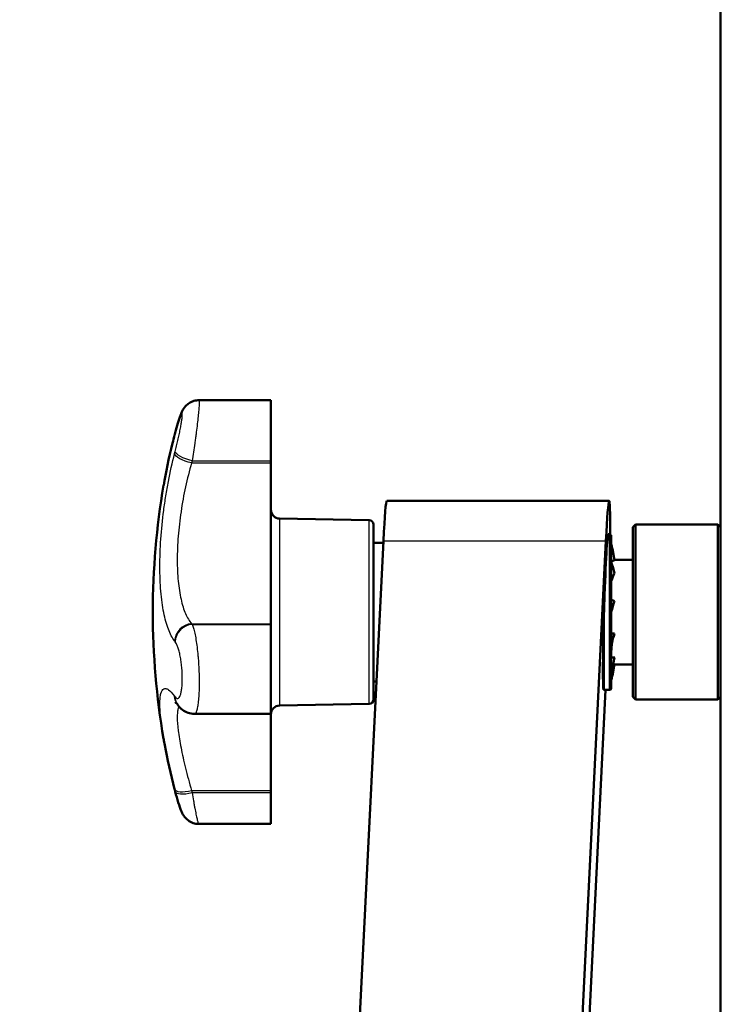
# Model space of a CAD drawing. Header units: millimetres. Extents: x 196 to 2279, y -1387 to 2348.
# Tile 28 of 82: x 339 to 419, y -114 to -1. Entities that reach past the tile are written whole.
import ezdxf

# ---------------------------------------------------------------- set-up
doc = ezdxf.new("R2010")
doc.units = ezdxf.units.MM
doc.header["$LTSCALE"] = 0.75
doc.layers.add('Visible', color=7, linetype='Continuous', lineweight=50)
doc.layers.add('Visible Narrow', color=7, linetype='Continuous', lineweight=25)

msp = doc.modelspace()

# ---------------------------------------------------------------- linework, layer by layer
at = {"layer": 'Visible', "extrusion": (0, 0, -1)}
for p, q in [((419.48, -141.53, -626.88), (419.48, 103.5, -202.48)), ((359.89, -44.68, -520.06), (368.14, -44.68, -520.06)), ((368.14, -51.84, -515.17), (368.14, -51.6, -515.09)), ((381.36, -56.18, -526.45), (406.78, -56.18, -526.45)), ((379.35, -58.38, -526.45), (369.13, -58.2, -526.45)), ((409.48, -59.18, -526.45), (409.78, -58.88, -526.45)), ((419.18, -58.88, -526.45), (409.78, -58.88, -526.45)), ((419.48, -59.18, -526.45), (419.18, -58.88, -526.45)), ((339.43, -896.17, 180.61), (380.99, -60.74, -516.7)), ((406.41, -60.74, -516.7), (364.85, -896.17, 180.61)), ((406.67, -59.98, -526.45), (406.82, -59.98, -526.45)), ((380.98, -60.95, -526.45), (379.84, -60.95, -526.45)), ((409.48, -62.9, -526.45), (407.4, -62.9, -526.45)), ((368.14, -70.29, -505.82), (368.14, -70.21, -506.05)), ((409.48, -74.85, -526.45), (407.25, -74.85, -526.45)), ((380.19, -76.8, -526.45), (379.84, -76.8, -526.45)), ((406.37, -77.78, -535.56), (373.31, -742.29, 19.09)), ((406.22, -77.78, -526.45), (406.82, -77.78, -526.45)), ((409.48, -78.58, -526.45), (409.78, -78.88, -526.45)), ((419.48, -78.58, -526.45), (419.18, -78.88, -526.45)), ((379.35, -79.38, -526.45), (369.13, -79.56, -526.45)), ((419.18, -78.88, -526.45), (409.78, -78.88, -526.45)), ((359.39, -80.51, -507.49), (368.14, -80.51, -507.49)), ((368.14, -89.51, -527.85), (368.14, -89.27, -527.77)), ((359.89, -93.08, -532.83), (368.14, -93.08, -532.83))]:
    msp.add_line(p, q, dxfattribs=at)
at = {"layer": 'Visible', "extrusion": (-1, 0, 0)}
for centre, start, end in [((49.93, -520.06, -368.14), 71.387, 180), ((75.26, -507.49, -368.14), 0, 161.387), ((87.83, -532.83, -368.14), 360, 71.387)]:
    msp.add_arc(centre, 5.25, start, end, dxfattribs=at)
at = {"layer": 'Visible', "extrusion": (1, 0, 0)}
for centre, radius, start, end in [((-56.47, -501.43, 368.14), 14.5, 198.613, 288.613), ((-68.88, -526.45, 379.84), 10, 0, 180), ((-93.9, -514.03, 368.14), 14.5, 288.613, 337.4068)]:
    msp.add_arc(centre, radius, start, end, dxfattribs=at)
at = {"layer": 'Visible', "extrusion": (0, 0, -1)}
for centre, radius, start, end in [((-440.43, -68.88, 526.45), 85.79, 350.2735, 9.7265), ((-369.14, -57.2, 526.45), 1, 271, 0), ((-379.34, -58.88, 526.45), 0.5, 91, 180), ((-406.82, -60.18, 526.45), 0.2, 90, 180), ((-406.82, -77.58, 526.45), 0.2, 180, 270), ((-406.22, -77.58, 526.45), 0.2, 270, 293.1323), ((-369.14, -80.56, 526.45), 1, 0, 89), ((-379.34, -78.88, 526.45), 0.5, 180, 269)]:
    msp.add_arc(centre, radius, start, end, dxfattribs=at)
at = {"layer": 'Visible', "extrusion": (-1, -4.57824e-16, 1.37347e-15)}
msp.add_arc((68.88, -526.45, -409.48), 9.7, 360, 180, dxfattribs=at)
at = {"layer": 'Visible', "extrusion": (1, 4.44089e-16, -1.33227e-15)}
msp.add_arc((-68.88, -526.45, 409.78), 10, 0, 180, dxfattribs=at)
at = {"layer": 'Visible', "extrusion": (-1, -8.88178e-16, 1.33227e-15)}
msp.add_arc((68.88, -526.45, -419.18), 10, 0, 180, dxfattribs=at)
at = {"layer": 'Visible', "extrusion": (1, 1.02089e-15, 1.02089e-15)}
msp.add_arc((-68.88, -526.45, 407.02), 8.7, 0, 180, dxfattribs=at)
at = {"layer": 'Visible', "extrusion": (0.000315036, 0.384579, -0.923092)}
msp.add_arc((-391.82, 968.05, 453.62), 1234.05, 269.27377, 269.29147, dxfattribs=at)
at = {"layer": 'Visible', "extrusion": (0.000315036, 0.853711, -0.520747)}
msp.add_arc((-392.49, 748.57, 209.5), 1234.05, 269.30608, 269.32379, dxfattribs=at)
at = {"layer": 'Visible', "extrusion": (-0.999272, 0.029297, -0.024453)}
for centre, major_axis, start_param in [((380.99, -68.88, -526.45), (-0.48, -9.75, 8.14), 1.570796), ((406.41, -68.88, -526.45), (-0.34, -6.83, 5.7), 1.006106)]:
    msp.add_ellipse(centre, major_axis=major_axis, ratio=0.999272, start_param=start_param, end_param=2.446063, dxfattribs=at)
at = {"layer": 'Visible', "extrusion": (0.999272, -0.029297, 0.024453)}
msp.add_ellipse((406.41, -68.88, -526.45), major_axis=(-0.48, -9.75, 8.14), ratio=0.999272, start_param=3.041649, end_param=4.712389, dxfattribs=at)
at = {"layer": 'Visible'}
for points, knots in [([(357.2, -48.39, -523.14), (357.3, -48, -523.02), (357.4, -47.63, -522.83), (357.59, -46.97, -522.34), (357.69, -46.68, -522.03), (357.84, -46.28, -521.51), (357.89, -46.14, -521.3), (358.01, -45.89, -520.96), (358.06, -45.79, -520.82), (358.19, -45.58, -520.61), (358.26, -45.48, -520.53), (358.44, -45.28, -520.39), (358.56, -45.17, -520.34), (358.83, -44.97, -520.24), (359, -44.88, -520.2), (359.36, -44.73, -520.13), (359.58, -44.69, -520.1), (359.82, -44.68, -520.07), (359.86, -44.68, -520.07), (359.89, -44.68, -520.06)], [0, 0, 0, 0, 0.1255727, 0.1255727, 0.2528874, 0.2528874, 0.3291797, 0.3291797, 0.3836813, 0.3836813, 0.426231, 0.426231, 0.47564, 0.47564, 0.5316017, 0.5316017, 0.5960606, 0.5960606, 0.6063741, 0.6063741, 0.6063741, 0.6063741]), ([(355.88, -54.39, -526.45), (356.12, -52.95, -525.23), (356.47, -51.3, -524.25), (356.97, -49.26, -523.44), (357.05, -48.95, -523.33), (357.13, -48.63, -523.22)], [0, 0, 0, 0, 0.5704805, 0.5704805, 0.6738177, 0.6738177, 0.6738177, 0.6738177]), ([(357.2, -48.39, -523.14), (357.19, -48.4, -523.15), (357.19, -48.42, -523.15), (357.18, -48.45, -523.16), (357.17, -48.47, -523.17), (357.17, -48.5, -523.18), (357.16, -48.52, -523.19), (357.15, -48.55, -523.2), (357.15, -48.56, -523.2), (357.14, -48.6, -523.21), (357.14, -48.61, -523.22), (357.13, -48.63, -523.22)], [6.041980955, 6.041980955, 6.041980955, 6.041980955, 6.042595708, 6.042595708, 6.04321046, 6.04321046, 6.043825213, 6.043825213, 6.044439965, 6.044439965, 6.045054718, 6.045054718, 6.045054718, 6.045054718]), ([(407.4, -62.94, -525.81), (407.35, -62.63, -525.74), (407.3, -62.33, -525.68), (407.17, -61.72, -525.55), (407.1, -61.42, -525.48), (407.02, -61.12, -525.42)], [0.000001, 0.000001, 0.000001, 0.000001, 0.0958127, 0.0958127, 0.1916235, 0.1916235, 0.1916235, 0.1916235]), ([(407.4, -64.45, -522.44), (407.35, -64.24, -522.2), (407.3, -64.03, -521.98), (407.17, -63.61, -521.51), (407.1, -63.41, -521.28), (407.02, -63.2, -521.05)], [0.000001, 0.000001, 0.000001, 0.000001, 0.0958127, 0.0958127, 0.1916235, 0.1916235, 0.1916235, 0.1916235]), ([(407.4, -67.65, -520.6), (407.35, -67.62, -520.29), (407.3, -67.59, -519.98), (407.17, -67.52, -519.36), (407.1, -67.49, -519.06), (407.02, -67.46, -518.74)], [0.000001, 0.000001, 0.000001, 0.000001, 0.0958127, 0.0958127, 0.1916235, 0.1916235, 0.1916235, 0.1916235]), ([(406.22, -67.72, -517.62), (406.21, -68.01, -517.59), (406.2, -68.29, -517.56), (406.19, -68.89, -517.54), (406.18, -69.2, -517.55), (406.16, -69.86, -517.6), (406.15, -70.27, -517.66), (406.13, -71.07, -517.83), (406.12, -71.47, -517.95), (406.11, -72.04, -518.16), (406.11, -72.28, -518.26), (406.1, -72.75, -518.48), (406.09, -72.99, -518.6), (406.09, -73.41, -518.85), (406.08, -73.64, -518.99), (406.08, -74.08, -519.3), (406.08, -74.3, -519.47), (406.07, -74.73, -519.82), (406.07, -74.93, -520.01), (406.07, -75.31, -520.4), (406.07, -75.49, -520.6), (406.07, -75.82, -520.99), (406.07, -75.98, -521.2), (406.07, -76.29, -521.64), (406.07, -76.44, -521.88), (406.08, -76.72, -522.36), (406.08, -76.84, -522.61), (406.08, -77.07, -523.1), (406.09, -77.17, -523.35), (406.09, -77.33, -523.81), (406.1, -77.41, -524.06), (406.11, -77.54, -524.56), (406.11, -77.6, -524.82), (406.12, -77.7, -525.42), (406.13, -77.74, -525.83), (406.14, -77.76, -526.31), (406.14, -77.76, -526.38), (406.14, -77.76, -526.45)], [1.825968, 1.825968, 1.825968, 1.825968, 1.905756, 1.905756, 1.99371, 1.99371, 2.10618, 2.10618, 2.218649, 2.218649, 2.289791, 2.289791, 2.360932, 2.360932, 2.437134, 2.437134, 2.513337, 2.513337, 2.589539, 2.589539, 2.665741, 2.665741, 2.741943, 2.741943, 2.818146, 2.818146, 2.894348, 2.894348, 2.97055, 2.97055, 3.041692, 3.041692, 3.112833, 3.112833, 3.225303, 3.225303, 3.244244, 3.244244, 3.244244, 3.244244]), ([(407.4, -71.32, -520.99), (407.35, -71.48, -520.72), (407.3, -71.63, -520.46), (407.17, -71.95, -519.91), (407.1, -72.1, -519.65), (407.02, -72.26, -519.38)], [0.000001, 0.000001, 0.000001, 0.000001, 0.0958127, 0.0958127, 0.1916235, 0.1916235, 0.1916235, 0.1916235]), ([(407.34, -71.51, -520.67), (407.32, -71.57, -520.62), (407.29, -71.65, -520.55), (407.25, -71.77, -520.55), (407.24, -71.79, -520.6), (407.23, -71.85, -520.63), (407.22, -71.87, -520.64), (407.21, -71.93, -520.65), (407.2, -71.96, -520.65), (407.18, -72.02, -520.65), (407.17, -72.06, -520.64), (407.15, -72.16, -520.62), (407.14, -72.22, -520.6), (407.1, -72.4, -520.53), (407.08, -72.53, -520.47), (407.04, -72.87, -520.37), (407.03, -73.08, -520.33), (407.02, -73.29, -520.26)], [0, 0, 0, 0, 0.0260069, 0.0260069, 0.038059, 0.038059, 0.0463542, 0.0463542, 0.0550468, 0.0550468, 0.0665975, 0.0665975, 0.0859818, 0.0859818, 0.1272661, 0.1272661, 0.1929213, 0.1929213, 0.1929213, 0.1929213]), ([(407.4, -74.06, -523.47), (407.35, -74.35, -523.34), (407.3, -74.63, -523.22), (407.17, -75.2, -522.97), (407.1, -75.48, -522.84), (407.02, -75.77, -522.72)], [0.000001, 0.000001, 0.000001, 0.000001, 0.0958127, 0.0958127, 0.1916235, 0.1916235, 0.1916235, 0.1916235]), ([(407.4, -74.85, -527.09), (407.35, -75.15, -527.16), (407.29, -75.44, -527.22), (407.17, -76.04, -527.35), (407.1, -76.34, -527.41), (407.02, -76.64, -527.48)], [0.0035442, 0.0035442, 0.0035442, 0.0035442, 0.0958127, 0.0958127, 0.1916235, 0.1916235, 0.1916235, 0.1916235]), ([(407.14, -75.28, -522.93), (407.13, -75.35, -522.93), (407.11, -75.41, -522.93), (407.1, -75.49, -522.95), (407.09, -75.51, -522.95), (407.08, -75.55, -522.97), (407.08, -75.58, -522.99), (407.07, -75.61, -523.04), (407.07, -75.62, -523.07), (407.07, -75.62, -523.11), (407.07, -75.62, -523.13), (407.06, -75.64, -523.21), (407.06, -75.65, -523.27), (407.05, -75.71, -523.39), (407.05, -75.75, -523.45), (407.04, -75.85, -523.57), (407.03, -75.9, -523.65), (407.03, -76, -523.82), (407.02, -76.04, -523.91), (407.02, -76.09, -524)], [0, 0, 0, 0, 0.0196802, 0.0196802, 0.0248521, 0.0248521, 0.0345791, 0.0345791, 0.0424445, 0.0424445, 0.0484739, 0.0484739, 0.0667247, 0.0667247, 0.0873313, 0.0873313, 0.1151203, 0.1151203, 0.1455142, 0.1455142, 0.1455142, 0.1455142]), ([(357.48, -79.47, -508.77), (357.38, -79.34, -509.32), (357.29, -79.24, -509.9), (357.23, -79.18, -510.73), (357.22, -79.17, -510.98), (357.22, -79.17, -511.23)], [0, 0, 0, 0, 0.1743883, 0.1743883, 0.2504309, 0.2504309, 0.2504309, 0.2504309]), ([(357.48, -79.47, -508.77), (357.48, -79.48, -508.75), (357.49, -79.49, -508.74), (357.5, -79.5, -508.7), (357.5, -79.5, -508.69), (357.51, -79.52, -508.66), (357.52, -79.52, -508.64), (357.52, -79.53, -508.61), (357.53, -79.54, -508.59), (357.54, -79.55, -508.56), (357.54, -79.56, -508.55), (357.55, -79.56, -508.53)], [0.23813059, 0.23813059, 0.23813059, 0.23813059, 0.238745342, 0.238745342, 0.239360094, 0.239360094, 0.239974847, 0.239974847, 0.240589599, 0.240589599, 0.241204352, 0.241204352, 0.241204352, 0.241204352]), ([(359.39, -80.51, -507.49), (359.14, -80.51, -507.58), (358.89, -80.47, -507.67), (358.43, -80.31, -507.86), (358.21, -80.19, -507.97), (357.84, -79.9, -508.23), (357.68, -79.74, -508.37), (357.55, -79.56, -508.53)], [0, 0, 0, 0, 0.0789424, 0.0789424, 0.1580877, 0.1580877, 0.238463, 0.238463, 0.238463, 0.238463]), ([(357.13, -89.13, -529.67), (356.68, -87.35, -529.08), (356.29, -85.62, -528.18), (355.96, -83.85, -526.84), (355.92, -83.61, -526.65), (355.88, -83.37, -526.45)], [0, 0, 0, 0, 0.5796542, 0.5796542, 0.672927, 0.672927, 0.672927, 0.672927]), ([(357.2, -89.37, -529.75), (357.19, -89.36, -529.74), (357.19, -89.34, -529.74), (357.18, -89.31, -529.73), (357.17, -89.29, -529.72), (357.17, -89.26, -529.71), (357.16, -89.24, -529.71), (357.15, -89.21, -529.7), (357.15, -89.19, -529.69), (357.14, -89.16, -529.68), (357.14, -89.15, -529.68), (357.13, -89.13, -529.67)], [6.041980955, 6.041980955, 6.041980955, 6.041980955, 6.042595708, 6.042595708, 6.04321046, 6.04321046, 6.043825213, 6.043825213, 6.044439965, 6.044439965, 6.045054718, 6.045054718, 6.045054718, 6.045054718]), ([(359.89, -93.08, -532.83), (359.67, -93.08, -532.8), (359.45, -93.05, -532.77), (359.04, -92.91, -532.7), (358.84, -92.8, -532.66), (358.51, -92.55, -532.54), (358.36, -92.4, -532.46), (358.16, -92.14, -532.25), (358.09, -92.02, -532.13), (357.98, -91.81, -531.86), (357.93, -91.7, -531.71), (357.77, -91.32, -531.16), (357.66, -91.01, -530.76), (357.44, -90.26, -530.14), (357.31, -89.83, -529.9), (357.2, -89.37, -529.75)], [0, 0, 0, 0, 0.0663542, 0.0663542, 0.1328358, 0.1328358, 0.1971202, 0.1971202, 0.2497641, 0.2497641, 0.3064199, 0.3064199, 0.4577252, 0.4577252, 0.6056072, 0.6056072, 0.6056072, 0.6056072])]:
    msp.add_open_spline(points, degree=3, knots=knots, dxfattribs=at)
for points in [[(407.02, -63.19, -524.63), (407.13, -63.06, -525.02), (407.24, -62.98, -525.42), (407.4, -62.94, -525.81)], [(407.02, -65.34, -521.63), (407.13, -65.01, -521.87), (407.24, -64.71, -522.15), (407.4, -64.45, -522.44)], [(407.02, -68.85, -520.47), (407.13, -68.44, -520.47), (407.24, -68.03, -520.52), (407.4, -67.65, -520.6)]]:
    msp.add_open_spline(points, degree=3, dxfattribs=at)
at = {"layer": 'Visible Narrow', "extrusion": (0, 0, -1)}
for p, q in [((359.13, -51.6, -515.09), (368.14, -51.6, -515.09)), ((359.07, -51.84, -515.17), (368.14, -51.84, -515.17)), ((380.99, -60.74, -516.7), (406.41, -60.74, -516.7)), ((359.07, -70.21, -506.05), (368.14, -70.21, -506.05)), ((359.13, -70.29, -505.82), (368.14, -70.29, -505.82)), ((359.07, -89.27, -527.77), (368.14, -89.27, -527.77)), ((359.13, -89.51, -527.85), (368.14, -89.51, -527.85))]:
    msp.add_line(p, q, dxfattribs=at)
at = {"layer": 'Visible Narrow', "extrusion": (4.57215e-11, -0.319174, 0.947696)}
msp.add_arc((440.43, -233.3, -480.25), 85.73, 166.18, 166.3561, dxfattribs=at)
at = {"layer": 'Visible Narrow', "extrusion": (0.235886, 0.920953, 0.310167)}
msp.add_arc((-360.03, -510.29, -122.83), 2, 360, 2.3193, dxfattribs=at)
at = {"layer": 'Visible Narrow', "extrusion": (0.238872, 0.920261, 0.309934)}
msp.add_arc((-359.9, -510.68, -121.34), 2, 360, 2.3766, dxfattribs=at)
at = {"layer": 'Visible Narrow', "extrusion": (-4.80893e-10, 0.319174, -0.947696)}
msp.add_arc((-440.43, -233.3, 473.6), 85.73, 13.6439, 13.82, dxfattribs=at)
at = {"layer": 'Visible Narrow', "extrusion": (-0.238872, -0.920261, -0.309934)}
msp.add_arc((360.42, -504.2, 121.34), 2, 85.4005, 173.1776, dxfattribs=at)
at = {"layer": 'Visible Narrow', "extrusion": (-0.235886, -0.920953, -0.310167)}
msp.add_arc((360.55, -503.81, 122.83), 2, 85.4577, 173.2348, dxfattribs=at)
at = {"layer": 'Visible Narrow', "extrusion": (9.44771e-11, -0.319174, 0.947696)}
msp.add_arc((440.43, -233.3, -471.68), 83.73, 166.18, 166.3561, dxfattribs=at)
at = {"layer": 'Visible Narrow', "extrusion": (1, 0, 0)}
msp.add_arc((-68.88, -526.45, 369.13), 10.68, 0, 180, dxfattribs=at)
at = {"layer": 'Visible Narrow', "extrusion": (-1, 0, 0)}
msp.add_arc((68.88, -526.45, -379.35), 10.5, 360, 180, dxfattribs=at)
at = {"layer": 'Visible Narrow', "extrusion": (-1, -4.98977e-16, -1.49693e-15)}
msp.add_arc((68.88, -526.45, -406.82), 8.9, 360, 180, dxfattribs=at)
at = {"layer": 'Visible Narrow', "extrusion": (1, -2.88434e-17, 1.51363e-15)}
msp.add_arc((-68.88, -526.45, 406.22), 8.9, 82.5035, 180, dxfattribs=at)
at = {"layer": 'Visible Narrow', "extrusion": (0.235886, -0.310167, 0.920953)}
msp.add_arc((242.16, -450.48, -359.58), 2, 54.9927, 142.7698, dxfattribs=at)
at = {"layer": 'Visible Narrow', "extrusion": (0.238872, -0.309934, 0.920261)}
msp.add_arc((240.39, -452.54, -357.91), 2, 54.6533, 142.4304, dxfattribs=at)
at = {"layer": 'Visible Narrow', "extrusion": (-5.36715e-10, 0.947696, 0.319174)}
msp.add_arc((-440.43, -476.93, -228.05), 83.73, 13.6439, 13.82, dxfattribs=at)
at = {"layer": 'Visible Narrow', "extrusion": (-4.91663e-10, -0.947696, -0.319174)}
msp.add_arc((440.43, -476.93, 229.98), 85.73, 166.18, 166.3561, dxfattribs=at)
at = {"layer": 'Visible Narrow', "extrusion": (4.91613e-10, 0.947696, 0.319174)}
msp.add_arc((-440.43, -476.93, -236.63), 85.73, 13.6439, 13.82, dxfattribs=at)
at = {"layer": 'Visible Narrow', "extrusion": (-0.235886, 0.310167, -0.920953)}
msp.add_arc((-238.43, -455.8, 359.58), 2, 360, 32.7844, dxfattribs=at)
at = {"layer": 'Visible Narrow', "extrusion": (-0.238872, 0.309934, -0.920261)}
msp.add_arc((-236.63, -457.85, 357.91), 2, 359.9999, 33.1238, dxfattribs=at)
at = {"layer": 'Visible Narrow', "extrusion": (-0.235886, 0.920953, 0.310167)}
msp.add_arc((-325.85, -449.28, -330.61), 2, 360, 85.4577, dxfattribs=at)
at = {"layer": 'Visible Narrow', "extrusion": (-0.238872, 0.920261, 0.309934)}
msp.add_arc((-325.28, -449.04, -331.76), 2, 360, 85.4005, dxfattribs=at)
at = {"layer": 'Visible Narrow', "extrusion": (-4.25305e-10, -0.319174, 0.947696)}
msp.add_arc((440.43, -233.3, -471.68), 83.73, 193.6439, 193.82, dxfattribs=at)
at = {"layer": 'Visible Narrow'}
for points, knots in [([(359.89, -44.68, -520.06), (359.9, -44.68, -519.85), (359.91, -44.69, -519.63), (359.92, -44.72, -519.41), (359.93, -44.76, -519.06), (359.94, -44.84, -518.72), (359.94, -44.95, -518.39), (359.94, -45, -518.23), (359.93, -45.07, -518.07), (359.93, -45.14, -517.91), (359.93, -45.21, -517.75), (359.92, -45.29, -517.6), (359.92, -45.37, -517.45), (359.91, -45.55, -517.15), (359.89, -45.75, -516.87), (359.87, -45.97, -516.61), (359.87, -45.98, -516.6), (359.87, -45.98, -516.6), (359.87, -45.98, -516.6), (359.85, -46.21, -516.34), (359.83, -46.46, -516.11), (359.8, -46.73, -515.9), (359.8, -46.73, -515.9), (359.8, -46.74, -515.89), (359.8, -46.75, -515.89), (359.77, -47.01, -515.68), (359.73, -47.3, -515.51), (359.7, -47.6, -515.36), (359.7, -47.61, -515.35), (359.7, -47.62, -515.35), (359.7, -47.62, -515.35), (359.66, -47.93, -515.2), (359.62, -48.24, -515.08), (359.58, -48.56, -514.99), (359.58, -48.57, -514.99), (359.57, -48.58, -514.99), (359.57, -48.58, -514.99), (359.55, -48.74, -514.95), (359.53, -48.9, -514.91), (359.51, -49.06, -514.88), (359.49, -49.23, -514.86), (359.46, -49.41, -514.84), (359.44, -49.58, -514.82), (359.44, -49.58, -514.82), (359.44, -49.59, -514.82), (359.43, -49.59, -514.82), (359.39, -49.93, -514.8), (359.34, -50.27, -514.81), (359.29, -50.6, -514.86), (359.24, -50.94, -514.9), (359.18, -51.27, -514.98), (359.13, -51.6, -515.09)], [0.006558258, 0.006558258, 0.006558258, 0.006558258, 0.007208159, 0.007208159, 0.007208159, 0.00824835, 0.00824835, 0.00824835, 0.008763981, 0.008763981, 0.008763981, 0.009279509, 0.009279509, 0.009279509, 0.010310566, 0.010310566, 0.010310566, 0.010327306, 0.010327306, 0.010327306, 0.011341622, 0.011341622, 0.011341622, 0.011363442, 0.011363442, 0.011363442, 0.012372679, 0.012372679, 0.012372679, 0.012396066, 0.012396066, 0.012396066, 0.013403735, 0.013403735, 0.013403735, 0.013425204, 0.013425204, 0.013425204, 0.013919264, 0.013919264, 0.013919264, 0.014434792, 0.014434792, 0.014434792, 0.01445106, 0.01445106, 0.01445106, 0.015465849, 0.015465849, 0.015465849, 0.016496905, 0.016496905, 0.016496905, 0.016496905]), ([(357.19, -50.54, -516.76), (357.24, -50.33, -516.69), (357.3, -50.12, -516.64), (357.35, -49.9, -516.61), (357.4, -49.69, -516.58), (357.45, -49.48, -516.58), (357.5, -49.26, -516.59), (357.55, -49.05, -516.6), (357.6, -48.83, -516.64), (357.64, -48.62, -516.69), (357.69, -48.41, -516.75), (357.73, -48.21, -516.82), (357.77, -48.01, -516.92), (357.81, -47.82, -517.02), (357.84, -47.63, -517.13), (357.87, -47.46, -517.26), (357.9, -47.28, -517.4), (357.93, -47.12, -517.55), (357.95, -46.97, -517.71), (357.97, -46.83, -517.88), (357.99, -46.7, -518.06), (358, -46.59, -518.25), (358, -46.54, -518.34), (358.01, -46.48, -518.44), (358.01, -46.44, -518.54), (358.01, -46.39, -518.65), (358.01, -46.35, -518.75), (358.01, -46.32, -518.85), (358.01, -46.25, -519.06), (358.01, -46.2, -519.28), (358, -46.17, -519.5), (357.99, -46.14, -519.72), (357.97, -46.14, -519.94), (357.95, -46.15, -520.16), (357.94, -46.16, -520.27), (357.93, -46.18, -520.37), (357.91, -46.2, -520.48), (357.9, -46.21, -520.59), (357.89, -46.24, -520.7), (357.87, -46.27, -520.81), (357.84, -46.33, -521.02), (357.81, -46.41, -521.22), (357.77, -46.5, -521.41), (357.73, -46.6, -521.61), (357.69, -46.72, -521.79), (357.64, -46.85, -521.96), (357.6, -46.99, -522.13), (357.55, -47.13, -522.29), (357.5, -47.3, -522.43), (357.48, -47.38, -522.5), (357.45, -47.47, -522.57), (357.43, -47.55, -522.63), (357.4, -47.64, -522.69), (357.37, -47.73, -522.75), (357.35, -47.82, -522.8), (357.3, -48.01, -522.91), (357.24, -48.21, -523), (357.19, -48.41, -523.06)], [0, 0, 0, 0, 0.00066821, 0.00066821, 0.00066821, 0.00133642, 0.00133642, 0.00133642, 0.00200463, 0.00200463, 0.00200463, 0.00267284, 0.00267284, 0.00267284, 0.00334105, 0.00334105, 0.00334105, 0.00400926, 0.00400926, 0.00400926, 0.00467747, 0.00467747, 0.00467747, 0.00501157, 0.00501157, 0.00501157, 0.00534567, 0.00534567, 0.00534567, 0.00601388, 0.00601388, 0.00601388, 0.00668209, 0.00668209, 0.00668209, 0.0070162, 0.0070162, 0.0070162, 0.0073503, 0.0073503, 0.0073503, 0.00801851, 0.00801851, 0.00801851, 0.00868672, 0.00868672, 0.00868672, 0.00935493, 0.00935493, 0.00935493, 0.00968903, 0.00968903, 0.00968903, 0.01002314, 0.01002314, 0.01002314, 0.01069135, 0.01069135, 0.01069135, 0.01069135]), ([(357.13, -48.65, -523.15), (356.86, -49.69, -523.5), (356.63, -50.69, -523.94), (356.31, -52.12, -524.76), (356.22, -52.59, -525.06), (356.04, -53.49, -525.7), (355.96, -53.93, -526.04), (355.88, -54.36, -526.42), (355.88, -54.37, -526.43), (355.88, -54.39, -526.44)], [0, 0, 0, 0, 0.003349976, 0.003349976, 0.005024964, 0.005024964, 0.006699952, 0.006699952, 0.006760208, 0.006760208, 0.006760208, 0.006760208]), ([(357.13, -72.18, -506.22), (356.86, -71.83, -507.26), (356.63, -71.38, -508.26), (356.31, -70.57, -509.69), (356.22, -70.27, -510.16), (356.04, -69.62, -511.06), (355.96, -69.28, -511.49), (355.74, -68.2, -512.74), (355.63, -67.39, -513.51), (355.48, -65.61, -514.88), (355.45, -64.67, -515.47), (355.45, -63.17, -516.21), (355.46, -62.66, -516.44), (355.49, -61.61, -516.83), (355.52, -61.08, -517), (355.63, -59.46, -517.44), (355.74, -58.37, -517.62), (355.96, -56.71, -517.72), (356.04, -56.15, -517.73), (356.22, -55.05, -517.69), (356.32, -54.5, -517.65), (356.63, -52.88, -517.43), (356.86, -51.82, -517.19), (357.13, -50.78, -516.84)], [0, 0, 0, 0, 0.00334998, 0.00334998, 0.00502496, 0.00502496, 0.00669995, 0.00669995, 0.01004993, 0.01004993, 0.0133999, 0.0133999, 0.01507489, 0.01507489, 0.01674988, 0.01674988, 0.02009986, 0.02009986, 0.02177485, 0.02177485, 0.02344983, 0.02344983, 0.02679981, 0.02679981, 0.02679981, 0.02679981]), ([(359.07, -51.84, -515.17), (358.81, -52.72, -515.47), (358.58, -53.63, -515.68), (358.38, -54.56, -515.8), (358.38, -54.56, -515.8), (358.38, -54.57, -515.8), (358.38, -54.57, -515.8), (358.28, -55.03, -515.86), (358.18, -55.49, -515.9), (358.1, -55.97, -515.92), (358.1, -55.97, -515.92), (358.1, -55.97, -515.92), (358.1, -55.98, -515.92), (358.01, -56.45, -515.93), (357.93, -56.92, -515.93), (357.86, -57.4, -515.9), (357.86, -57.4, -515.9), (357.86, -57.4, -515.9), (357.86, -57.41, -515.9), (357.72, -58.35, -515.83), (357.61, -59.29, -515.68), (357.54, -60.21, -515.44), (357.5, -60.67, -515.31), (357.47, -61.13, -515.16), (357.46, -61.58, -514.99), (357.44, -62.04, -514.82), (357.43, -62.48, -514.63), (357.43, -62.91, -514.42), (357.43, -63.76, -513.99), (357.46, -64.57, -513.49), (357.54, -65.33, -512.9), (357.61, -66.1, -512.31), (357.72, -66.79, -511.65), (357.86, -67.41, -510.94), (357.86, -67.41, -510.93), (357.86, -67.42, -510.93), (357.86, -67.42, -510.93), (357.93, -67.73, -510.57), (358.01, -68.02, -510.2), (358.09, -68.29, -509.82), (358.09, -68.29, -509.82), (358.09, -68.29, -509.81), (358.09, -68.3, -509.81), (358.18, -68.57, -509.42), (358.28, -68.82, -509.03), (358.38, -69.06, -508.62), (358.38, -69.06, -508.62), (358.38, -69.06, -508.61), (358.38, -69.06, -508.61), (358.58, -69.53, -507.79), (358.81, -69.91, -506.94), (359.07, -70.21, -506.05)], [0, 0, 0, 0, 0.00287046, 0.00287046, 0.00287046, 0.00288084, 0.00288084, 0.00288084, 0.00430569, 0.00430569, 0.00430569, 0.00431804, 0.00431804, 0.00431804, 0.00574093, 0.00574093, 0.00574093, 0.00575324, 0.00575324, 0.00575324, 0.00861139, 0.00861139, 0.00861139, 0.01004662, 0.01004662, 0.01004662, 0.01148185, 0.01148185, 0.01148185, 0.01434462, 0.01434462, 0.01434462, 0.01721068, 0.01721068, 0.01721068, 0.01722278, 0.01722278, 0.01722278, 0.018646, 0.018646, 0.018646, 0.01865801, 0.01865801, 0.01865801, 0.02008306, 0.02008306, 0.02008306, 0.02009324, 0.02009324, 0.02009324, 0.02296371, 0.02296371, 0.02296371, 0.02296371]), ([(359.13, -70.29, -505.82), (359.18, -70.4, -505.49), (359.24, -70.54, -505.18), (359.29, -70.7, -504.89), (359.31, -70.79, -504.75), (359.34, -70.88, -504.6), (359.36, -70.97, -504.46), (359.36, -70.98, -504.46), (359.36, -70.98, -504.46), (359.36, -70.98, -504.45), (359.39, -71.08, -504.32), (359.41, -71.18, -504.19), (359.43, -71.29, -504.06), (359.44, -71.29, -504.06), (359.44, -71.3, -504.05), (359.44, -71.3, -504.05), (359.48, -71.52, -503.8), (359.53, -71.76, -503.57), (359.57, -72.03, -503.36), (359.57, -72.03, -503.35), (359.57, -72.04, -503.35), (359.57, -72.04, -503.35), (359.62, -72.31, -503.14), (359.66, -72.59, -502.96), (359.69, -72.89, -502.81), (359.7, -72.9, -502.8), (359.7, -72.91, -502.8), (359.7, -72.91, -502.8), (359.73, -73.21, -502.65), (359.77, -73.53, -502.53), (359.8, -73.85, -502.44), (359.8, -73.86, -502.43), (359.8, -73.87, -502.43), (359.8, -73.87, -502.43), (359.81, -74.03, -502.39), (359.83, -74.2, -502.35), (359.84, -74.36, -502.32), (359.84, -74.37, -502.32), (359.84, -74.37, -502.32), (359.84, -74.38, -502.32), (359.85, -74.54, -502.29), (359.86, -74.71, -502.27), (359.87, -74.88, -502.26), (359.87, -74.88, -502.26), (359.87, -74.89, -502.26), (359.87, -74.89, -502.26), (359.89, -75.23, -502.23), (359.91, -75.57, -502.24), (359.92, -75.92, -502.28), (359.93, -76.26, -502.33), (359.94, -76.6, -502.41), (359.94, -76.93, -502.52), (359.94, -77.1, -502.57), (359.93, -77.26, -502.63), (359.93, -77.41, -502.7), (359.93, -77.57, -502.78), (359.92, -77.73, -502.85), (359.92, -77.88, -502.94), (359.91, -78.18, -503.11), (359.89, -78.46, -503.31), (359.87, -78.72, -503.54), (359.87, -78.72, -503.54), (359.87, -78.73, -503.55), (359.87, -78.73, -503.55), (359.85, -78.99, -503.78), (359.83, -79.22, -504.03), (359.8, -79.43, -504.29), (359.8, -79.43, -504.3), (359.8, -79.44, -504.31), (359.8, -79.44, -504.31), (359.77, -79.64, -504.58), (359.73, -79.82, -504.86), (359.7, -79.97, -505.17), (359.7, -79.97, -505.18), (359.7, -79.98, -505.18), (359.7, -79.98, -505.19), (359.66, -80.13, -505.49), (359.62, -80.25, -505.81), (359.58, -80.33, -506.13), (359.58, -80.34, -506.14), (359.57, -80.34, -506.14), (359.57, -80.34, -506.15), (359.55, -80.38, -506.31), (359.53, -80.41, -506.47), (359.51, -80.44, -506.63), (359.49, -80.47, -506.8), (359.46, -80.49, -506.97), (359.44, -80.5, -507.14), (359.44, -80.5, -507.15), (359.44, -80.5, -507.16), (359.43, -80.5, -507.16), (359.42, -80.51, -507.27), (359.4, -80.51, -507.38), (359.39, -80.51, -507.49)], [0, 0, 0, 0, 0.00102236, 0.00102236, 0.00102236, 0.00153395, 0.00153395, 0.00153395, 0.00154658, 0.00154658, 0.00154658, 0.00204586, 0.00204586, 0.00204586, 0.00206211, 0.00206211, 0.00206211, 0.00307179, 0.00307179, 0.00307179, 0.00309317, 0.00309317, 0.00309317, 0.00410083, 0.00410083, 0.00410083, 0.00412423, 0.00412423, 0.00412423, 0.00513342, 0.00513342, 0.00513342, 0.00515528, 0.00515528, 0.00515528, 0.00565109, 0.00565109, 0.00565109, 0.00567081, 0.00567081, 0.00567081, 0.00616947, 0.00616947, 0.00616947, 0.00618634, 0.00618634, 0.00618634, 0.00720816, 0.00720816, 0.00720816, 0.00824835, 0.00824835, 0.00824835, 0.00876398, 0.00876398, 0.00876398, 0.00927951, 0.00927951, 0.00927951, 0.01031057, 0.01031057, 0.01031057, 0.01032731, 0.01032731, 0.01032731, 0.01134162, 0.01134162, 0.01134162, 0.01136344, 0.01136344, 0.01136344, 0.01237268, 0.01237268, 0.01237268, 0.01239607, 0.01239607, 0.01239607, 0.01340374, 0.01340374, 0.01340374, 0.0134252, 0.0134252, 0.0134252, 0.01391926, 0.01391926, 0.01391926, 0.01443479, 0.01443479, 0.01443479, 0.01445106, 0.01445106, 0.01445106, 0.01478521, 0.01478521, 0.01478521, 0.01478521]), ([(357.19, -78.57, -508.1), (357.24, -78.64, -507.9), (357.3, -78.69, -507.68), (357.35, -78.71, -507.47), (357.4, -78.74, -507.26), (357.45, -78.75, -507.05), (357.5, -78.74, -506.83), (357.55, -78.72, -506.61), (357.6, -78.69, -506.4), (357.64, -78.63, -506.19), (357.69, -78.58, -505.98), (357.73, -78.5, -505.78), (357.77, -78.41, -505.58), (357.81, -78.31, -505.38), (357.84, -78.19, -505.2), (357.87, -78.06, -505.02), (357.9, -77.93, -504.85), (357.93, -77.78, -504.69), (357.95, -77.61, -504.54), (357.97, -77.45, -504.4), (357.99, -77.27, -504.27), (358, -77.08, -504.16), (358, -76.98, -504.1), (358.01, -76.88, -504.05), (358.01, -76.78, -504.01), (358.01, -76.68, -503.96), (358.01, -76.58, -503.92), (358.01, -76.47, -503.89), (358.01, -76.27, -503.82), (358.01, -76.05, -503.77), (358, -75.83, -503.74), (357.99, -75.61, -503.71), (357.97, -75.39, -503.71), (357.95, -75.17, -503.72), (357.94, -75.06, -503.73), (357.93, -74.95, -503.74), (357.91, -74.84, -503.76), (357.9, -74.73, -503.78), (357.89, -74.63, -503.81), (357.87, -74.52, -503.84), (357.84, -74.31, -503.89), (357.81, -74.11, -503.97), (357.77, -73.91, -504.07), (357.73, -73.72, -504.17), (357.69, -73.53, -504.29), (357.64, -73.36, -504.42), (357.6, -73.19, -504.55), (357.55, -73.04, -504.7), (357.5, -72.9, -504.87), (357.48, -72.83, -504.95), (357.45, -72.76, -505.03), (357.43, -72.7, -505.12), (357.4, -72.64, -505.21), (357.37, -72.58, -505.3), (357.35, -72.52, -505.39), (357.3, -72.42, -505.58), (357.24, -72.33, -505.77), (357.19, -72.26, -505.98)], [0, 0, 0, 0, 0.00066821, 0.00066821, 0.00066821, 0.00133642, 0.00133642, 0.00133642, 0.00200463, 0.00200463, 0.00200463, 0.00267284, 0.00267284, 0.00267284, 0.00334105, 0.00334105, 0.00334105, 0.00400926, 0.00400926, 0.00400926, 0.00467747, 0.00467747, 0.00467747, 0.00501157, 0.00501157, 0.00501157, 0.00534567, 0.00534567, 0.00534567, 0.00601388, 0.00601388, 0.00601388, 0.00668209, 0.00668209, 0.00668209, 0.0070162, 0.0070162, 0.0070162, 0.0073503, 0.0073503, 0.0073503, 0.00801851, 0.00801851, 0.00801851, 0.00868672, 0.00868672, 0.00868672, 0.00935493, 0.00935493, 0.00935493, 0.00968903, 0.00968903, 0.00968903, 0.01002314, 0.01002314, 0.01002314, 0.01069135, 0.01069135, 0.01069135, 0.01069135]), ([(355.88, -83.37, -526.45), (355.74, -82.55, -525.73), (355.63, -81.81, -524.94), (355.48, -80.44, -523.18), (355.45, -79.85, -522.24), (355.45, -79.11, -520.74), (355.46, -78.89, -520.23), (355.49, -78.49, -519.18), (355.52, -78.32, -518.64), (355.63, -77.89, -517.03), (355.74, -77.71, -515.94), (355.96, -77.6, -514.28), (356.04, -77.59, -513.72), (356.22, -77.63, -512.62), (356.32, -77.68, -512.07), (356.63, -77.89, -510.44), (356.86, -78.14, -509.38), (357.13, -78.49, -508.34)], [0.00676503, 0.00676503, 0.00676503, 0.00676503, 0.01004993, 0.01004993, 0.0133999, 0.0133999, 0.01507489, 0.01507489, 0.01674988, 0.01674988, 0.02009986, 0.02009986, 0.02177485, 0.02177485, 0.02344983, 0.02344983, 0.02679981, 0.02679981, 0.02679981, 0.02679981]), ([(357.63, -79.66, -516.79), (357.59, -79.73, -517.12), (357.56, -79.8, -517.45), (357.54, -79.89, -517.77), (357.5, -80.01, -518.24), (357.47, -80.16, -518.7), (357.46, -80.33, -519.15), (357.44, -80.5, -519.6), (357.43, -80.7, -520.04), (357.43, -80.91, -520.47), (357.43, -81.33, -521.33), (357.46, -81.84, -522.14), (357.54, -82.43, -522.9), (357.61, -83.02, -523.67), (357.72, -83.67, -524.36), (357.86, -84.39, -524.98), (357.86, -84.39, -524.98), (357.86, -84.39, -524.98), (357.86, -84.4, -524.99), (357.93, -84.75, -525.29), (358.01, -85.12, -525.58), (358.09, -85.51, -525.86), (358.09, -85.51, -525.86), (358.09, -85.51, -525.86), (358.09, -85.52, -525.86), (358.18, -85.9, -526.14), (358.28, -86.3, -526.39), (358.38, -86.71, -526.62), (358.38, -86.71, -526.62), (358.38, -86.71, -526.63), (358.38, -86.72, -526.63), (358.58, -87.53, -527.09), (358.81, -88.39, -527.48), (359.07, -89.27, -527.77)], [0.00759662, 0.00759662, 0.00759662, 0.00759662, 0.00861139, 0.00861139, 0.00861139, 0.01004662, 0.01004662, 0.01004662, 0.01148185, 0.01148185, 0.01148185, 0.01434462, 0.01434462, 0.01434462, 0.01721068, 0.01721068, 0.01721068, 0.01722278, 0.01722278, 0.01722278, 0.018646, 0.018646, 0.018646, 0.01865801, 0.01865801, 0.01865801, 0.02008306, 0.02008306, 0.02008306, 0.02009324, 0.02009324, 0.02009324, 0.02296371, 0.02296371, 0.02296371, 0.02296371]), ([(359.13, -89.51, -527.85), (359.18, -89.83, -527.96), (359.24, -90.14, -528.1), (359.29, -90.43, -528.27), (359.31, -90.58, -528.35), (359.34, -90.72, -528.44), (359.36, -90.86, -528.54), (359.36, -90.87, -528.54), (359.36, -90.87, -528.55), (359.36, -90.87, -528.55), (359.39, -91.01, -528.65), (359.41, -91.14, -528.75), (359.43, -91.27, -528.86), (359.44, -91.27, -528.86), (359.44, -91.27, -528.86), (359.44, -91.28, -528.87), (359.48, -91.53, -529.09), (359.53, -91.76, -529.33), (359.57, -91.97, -529.59), (359.57, -91.97, -529.6), (359.57, -91.98, -529.6), (359.57, -91.98, -529.61), (359.62, -92.18, -529.87), (359.66, -92.37, -530.16), (359.69, -92.52, -530.46), (359.7, -92.52, -530.47), (359.7, -92.53, -530.47), (359.7, -92.53, -530.48), (359.73, -92.68, -530.78), (359.77, -92.8, -531.09), (359.8, -92.89, -531.42), (359.8, -92.89, -531.43), (359.8, -92.89, -531.43), (359.8, -92.9, -531.44), (359.81, -92.94, -531.6), (359.83, -92.98, -531.76), (359.84, -93.01, -531.93), (359.84, -93.01, -531.93), (359.84, -93.01, -531.94), (359.84, -93.01, -531.95), (359.85, -93.04, -532.11), (359.86, -93.06, -532.28), (359.87, -93.07, -532.44), (359.87, -93.07, -532.45), (359.87, -93.07, -532.45), (359.87, -93.07, -532.46), (359.88, -93.08, -532.58), (359.89, -93.08, -532.71), (359.89, -93.08, -532.83)], [0, 0, 0, 0, 0.001022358, 0.001022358, 0.001022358, 0.001533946, 0.001533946, 0.001533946, 0.001546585, 0.001546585, 0.001546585, 0.002045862, 0.002045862, 0.002045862, 0.002062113, 0.002062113, 0.002062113, 0.003071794, 0.003071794, 0.003071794, 0.00309317, 0.00309317, 0.00309317, 0.00410083, 0.00410083, 0.00410083, 0.004124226, 0.004124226, 0.004124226, 0.005133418, 0.005133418, 0.005133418, 0.005155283, 0.005155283, 0.005155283, 0.005651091, 0.005651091, 0.005651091, 0.005670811, 0.005670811, 0.005670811, 0.006169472, 0.006169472, 0.006169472, 0.006186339, 0.006186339, 0.006186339, 0.006557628, 0.006557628, 0.006557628, 0.006557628])]:
    msp.add_open_spline(points, degree=3, knots=knots, dxfattribs=at)
msp.add_open_spline([(359.39, -80.51, -507.49), (359.39, -80.51, -507.49), (359.39, -80.51, -507.49), (359.39, -80.51, -507.49)], degree=3, dxfattribs=at)

doc.saveas('drawing.dxf')
